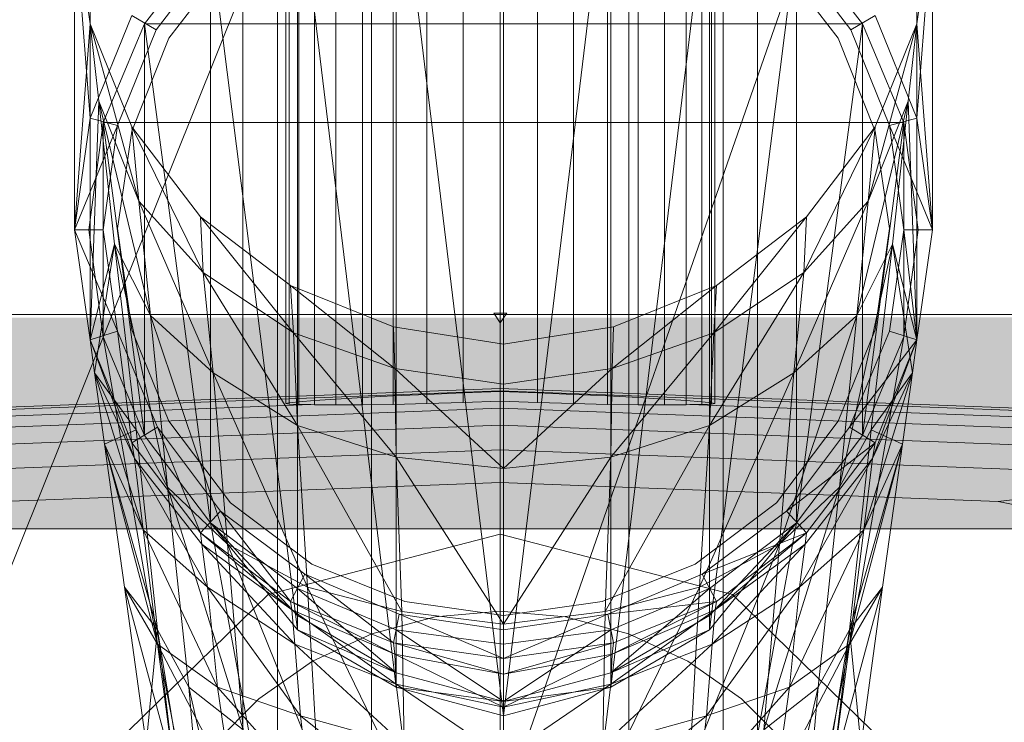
# Model space of a CAD drawing. Header units: metres. Extents: x 391.1 to 427.5, y 12.8 to 28.4.
# Tile 174 of 203: x 409.6873 to 409.7562, y 27.953 to 28.0021. Entities that reach past the tile are written whole.
import ezdxf

# ---------------------------------------------------------------- set-up
doc = ezdxf.new("R2010")
doc.units = ezdxf.units.M
for name, color, linetype, lineweight in [('02_MOBILIARIO', 7, 'Continuous', 18), ('A-DETL-____-MBND', 7, 'Continuous', 18), ('P-PIPE-____-OTLN', 7, 'Continuous', 18)]:
    doc.layers.add(name, color=color, linetype=linetype, lineweight=lineweight)

# ---------------------------------------------------------------- blocks, each defined once
blk = doc.blocks.new('Family - Rentamans PA-152127-02_FON_P0A')
at = {"layer": 'A-DETL-____-MBND', "color": 253, "true_color": 0xaaaaaa}
for p, q in [((0.182758, 0.265), (0.141568, 0.162272)), ((0.218497, 0.265), (0.182758, 0.162272)), ((0.182758, 0.162272), (0.182758, 0.265)), ((0.164758, 0.150299), (0.164758, 0.245)), ((0.16717, 0.159299), (0.16717, 0.245)), ((0.16717, 0.159299), (0.16717, 0.245)), ((0.173758, 0.165887), (0.173758, 0.245)), ((0.173758, 0.165887), (0.173758, 0.245)), ((0.182758, 0.168299), (0.182758, 0.245)), ((0.182758, 0.168299), (0.182758, 0.245)), ((0.191758, 0.165887), (0.191758, 0.245)), ((0.191758, 0.165887), (0.191758, 0.245)), ((0.198347, 0.245), (0.198347, 0.159299)), ((0.198347, 0.159299), (0.198347, 0.245)), ((0.200758, 0.150299), (0.200758, 0.245)), ((0.167758, 0.240838), (0.167758, 0.191066)), ((0.167986, 0.240838), (0.167986, 0.191025)), ((0.167986, 0.240838), (0.167986, 0.191124)), ((0.168663, 0.240838), (0.168663, 0.191002)), ((0.168663, 0.240838), (0.168663, 0.191198)), ((0.169768, 0.19099), (0.169768, 0.240838)), ((0.169768, 0.240838), (0.169768, 0.191285)), ((0.171267, 0.240838), (0.171267, 0.191383)), ((0.171267, 0.240838), (0.171267, 0.190974)), ((0.173116, 0.240838), (0.173116, 0.191488)), ((0.173116, 0.240838), (0.173116, 0.190982)), ((0.175258, 0.240838), (0.175258, 0.191599)), ((0.175258, 0.240838), (0.175258, 0.191012)), ((0.177628, 0.240838), (0.177628, 0.19171)), ((0.177628, 0.240838), (0.177628, 0.191064)), ((0.180153, 0.240838), (0.180153, 0.191819)), ((0.180153, 0.240838), (0.180153, 0.191137)), ((0.182758, 0.240838), (0.182758, 0.191922)), ((0.182758, 0.191229), (0.182758, 0.240838)), ((0.185363, 0.240838), (0.185363, 0.191819)), ((0.185363, 0.191137), (0.185363, 0.240838)), ((0.187888, 0.240838), (0.187888, 0.19171)), ((0.187888, 0.240838), (0.187888, 0.191064)), ((0.190258, 0.240838), (0.190258, 0.191599)), ((0.190258, 0.240838), (0.190258, 0.191012)), ((0.1924, 0.240838), (0.1924, 0.191488)), ((0.1924, 0.240838), (0.1924, 0.190982)), ((0.194249, 0.240838), (0.194249, 0.191383)), ((0.194249, 0.240838), (0.194249, 0.190974)), ((0.195748, 0.240838), (0.195748, 0.19099)), ((0.195748, 0.240838), (0.195748, 0.191285)), ((0.196854, 0.240838), (0.196854, 0.191002)), ((0.196854, 0.240838), (0.196854, 0.191198)), ((0.19753, 0.191025), (0.19753, 0.240838)), ((0.19753, 0.240838), (0.19753, 0.191124)), ((0.197758, 0.240838), (0.197758, 0.191066)), ((0.154087, 0.211028), (0.154087, 0.232928)), ((0.211886, 0.232928), (0.211886, 0.211028)), ((0.182986, 0.232229), (0.182986, 0.169229)), ((0.175486, 0.231128), (0.182986, 0.169229)), ((0.175486, 0.231128), (0.175486, 0.171229)), ((0.190486, 0.231128), (0.182986, 0.169229)), ((0.190486, 0.231128), (0.190486, 0.171229)), ((0.168587, 0.228328), (0.175486, 0.171229)), ((0.168587, 0.228328), (0.168587, 0.175229)), ((0.197386, 0.228328), (0.190486, 0.171229)), ((0.197386, 0.228328), (0.197386, 0.175229)), ((0.152986, 0.225229), (0.154087, 0.217628)), ((0.152986, 0.203229), (0.152986, 0.225229)), ((0.154087, 0.211028), (0.152986, 0.225229)), ((0.211886, 0.217628), (0.212986, 0.225229)), ((0.212986, 0.225229), (0.211886, 0.211028)), ((0.212986, 0.225229), (0.212986, 0.203229)), ((0.162486, 0.223628), (0.157886, 0.217628)), ((0.162486, 0.223628), (0.157886, 0.217628)), ((0.162486, 0.223628), (0.157886, 0.217628)), ((0.162486, 0.223628), (0.168587, 0.175229)), ((0.162486, 0.223628), (0.162486, 0.182729)), ((0.203486, 0.223628), (0.197386, 0.175229)), ((0.203486, 0.223628), (0.203486, 0.182729)), ((0.208087, 0.217628), (0.203486, 0.223628)), ((0.208087, 0.217628), (0.203486, 0.223628)), ((0.208087, 0.217628), (0.203486, 0.223628)), ((0.158686, 0.217229), (0.163186, 0.223028)), ((0.158686, 0.217229), (0.163186, 0.223028)), ((0.202787, 0.223028), (0.207287, 0.217229)), ((0.202787, 0.223028), (0.207287, 0.217229)), ((0.159587, 0.216628), (0.163886, 0.222229)), ((0.163886, 0.222229), (0.159587, 0.216628)), ((0.206386, 0.216628), (0.202087, 0.222229)), ((0.202087, 0.222229), (0.206386, 0.216628)), ((0.152986, 0.203229), (0.154087, 0.217628)), ((0.154087, 0.211028), (0.156986, 0.218229)), ((0.157486, 0.205229), (0.154087, 0.217628)), ((0.154087, 0.217628), (0.156986, 0.210428)), ((0.154686, 0.212229), (0.154087, 0.217628)), ((0.154087, 0.195528), (0.154087, 0.217628)), ((0.157886, 0.217628), (0.154986, 0.210729)), ((0.157886, 0.217628), (0.154986, 0.210729)), ((0.157886, 0.217628), (0.154986, 0.210729)), ((0.158686, 0.217229), (0.156986, 0.218229)), ((0.157886, 0.217628), (0.162486, 0.182729)), ((0.157886, 0.217628), (0.157886, 0.188828)), ((0.208087, 0.217628), (0.157886, 0.217628)), ((0.208087, 0.217628), (0.203486, 0.182729)), ((0.208986, 0.218229), (0.207287, 0.217229)), ((0.208087, 0.217628), (0.208087, 0.188828)), ((0.210986, 0.210729), (0.208087, 0.217628)), ((0.210986, 0.210729), (0.208087, 0.217628)), ((0.210986, 0.210729), (0.208087, 0.217628)), ((0.211886, 0.217628), (0.208486, 0.205229)), ((0.208986, 0.218229), (0.211886, 0.211028)), ((0.208986, 0.210428), (0.211886, 0.217628)), ((0.211886, 0.217628), (0.211287, 0.212229)), ((0.211886, 0.217628), (0.211886, 0.195528)), ((0.211886, 0.217628), (0.212986, 0.203229)), ((0.155986, 0.210528), (0.158686, 0.217229)), ((0.155986, 0.210528), (0.158686, 0.217229)), ((0.207287, 0.217229), (0.209986, 0.210528)), ((0.207287, 0.217229), (0.209986, 0.210528)), ((0.156986, 0.210128), (0.159587, 0.216628)), ((0.159587, 0.216628), (0.156986, 0.210128)), ((0.208986, 0.210128), (0.206386, 0.216628)), ((0.206386, 0.216628), (0.208986, 0.210128)), ((0.154686, 0.212229), (0.154087, 0.195528)), ((0.154087, 0.195528), (0.154686, 0.212229)), ((0.158287, 0.197229), (0.154686, 0.212229)), ((0.154686, 0.212229), (0.157486, 0.205229)), ((0.155787, 0.202229), (0.154686, 0.212229)), ((0.211287, 0.212229), (0.207686, 0.197229)), ((0.211287, 0.212229), (0.208486, 0.205229)), ((0.210186, 0.202229), (0.211287, 0.212229)), ((0.211886, 0.195528), (0.211287, 0.212229)), ((0.152986, 0.203229), (0.154087, 0.211028)), ((0.154986, 0.210729), (0.153986, 0.203229)), ((0.154986, 0.210729), (0.153986, 0.203229)), ((0.154986, 0.210729), (0.153986, 0.203229)), ((0.155986, 0.210528), (0.154087, 0.211028)), ((0.154986, 0.210729), (0.157886, 0.188828)), ((0.154986, 0.210729), (0.154986, 0.195729)), ((0.210986, 0.210729), (0.154986, 0.210729)), ((0.210986, 0.210729), (0.208087, 0.188828)), ((0.211886, 0.211028), (0.209986, 0.210528)), ((0.210986, 0.210729), (0.210986, 0.195729)), ((0.211986, 0.203229), (0.210986, 0.210729)), ((0.211986, 0.203229), (0.210986, 0.210729)), ((0.211986, 0.203229), (0.210986, 0.210729)), ((0.211886, 0.211028), (0.212986, 0.203229)), ((0.152986, 0.203229), (0.155986, 0.210528)), ((0.154986, 0.203229), (0.155986, 0.210528)), ((0.154986, 0.203229), (0.155986, 0.210528)), ((0.155986, 0.203328), (0.156986, 0.210128)), ((0.156986, 0.210128), (0.155986, 0.203328)), ((0.161986, 0.200229), (0.156986, 0.210428)), ((0.156986, 0.210428), (0.161787, 0.204128)), ((0.157486, 0.205229), (0.156986, 0.210428)), ((0.208986, 0.210428), (0.203986, 0.200229)), ((0.204186, 0.204128), (0.208986, 0.210428)), ((0.208986, 0.210428), (0.208486, 0.205229)), ((0.209986, 0.203328), (0.208986, 0.210128)), ((0.208986, 0.210128), (0.209986, 0.203328)), ((0.212986, 0.203229), (0.209986, 0.210528)), ((0.209986, 0.210528), (0.210986, 0.203229)), ((0.209986, 0.210528), (0.210986, 0.203229)), ((0.162686, 0.193229), (0.157486, 0.205229)), ((0.157486, 0.205229), (0.161986, 0.200229)), ((0.158287, 0.197229), (0.157486, 0.205229)), ((0.208486, 0.205229), (0.203287, 0.193229)), ((0.208486, 0.205229), (0.203986, 0.200229)), ((0.208486, 0.205229), (0.207686, 0.197229)), ((0.168287, 0.196028), (0.161787, 0.204128)), ((0.161787, 0.204128), (0.168087, 0.199328)), ((0.161986, 0.200229), (0.161787, 0.204128)), ((0.204186, 0.204128), (0.197686, 0.196028)), ((0.197886, 0.199328), (0.204186, 0.204128)), ((0.204186, 0.204128), (0.203986, 0.200229)), ((0.154087, 0.195528), (0.152986, 0.203229)), ((0.155986, 0.196128), (0.152986, 0.203229)), ((0.154986, 0.203229), (0.152986, 0.203229)), ((0.154986, 0.195729), (0.153986, 0.203229)), ((0.153986, 0.203229), (0.154986, 0.195729)), ((0.153986, 0.203229), (0.154986, 0.195729)), ((0.153986, 0.203229), (0.154986, 0.195729)), ((0.155986, 0.196128), (0.154986, 0.203229)), ((0.155986, 0.196128), (0.154986, 0.203229)), ((0.156986, 0.196229), (0.155986, 0.203328)), ((0.155986, 0.203328), (0.156986, 0.196229)), ((0.208986, 0.196229), (0.209986, 0.203328)), ((0.209986, 0.203328), (0.208986, 0.196229)), ((0.210986, 0.203229), (0.209986, 0.196128)), ((0.210986, 0.203229), (0.209986, 0.196128)), ((0.210986, 0.195729), (0.211986, 0.203229)), ((0.210986, 0.195729), (0.211986, 0.203229)), ((0.212986, 0.203229), (0.210986, 0.203229)), ((0.210986, 0.203229), (0.211886, 0.195528)), ((0.210986, 0.195729), (0.211986, 0.203229)), ((0.210986, 0.195729), (0.211986, 0.203229)), ((0.212986, 0.203229), (0.211886, 0.195528)), ((0.155787, 0.202229), (0.154087, 0.195528)), ((0.154386, 0.193229), (0.155787, 0.202229)), ((0.159486, 0.185229), (0.155787, 0.202229)), ((0.155787, 0.202229), (0.158287, 0.197229)), ((0.157287, 0.189229), (0.155787, 0.202229)), ((0.210186, 0.202229), (0.206486, 0.185229)), ((0.210186, 0.202229), (0.207686, 0.197229)), ((0.208686, 0.189229), (0.210186, 0.202229)), ((0.211886, 0.195528), (0.210186, 0.202229)), ((0.211587, 0.193229), (0.210186, 0.202229)), ((0.168587, 0.189528), (0.161986, 0.200229)), ((0.161986, 0.200229), (0.168287, 0.196028)), ((0.162686, 0.193229), (0.161986, 0.200229)), ((0.203986, 0.200229), (0.197386, 0.189528)), ((0.203986, 0.200229), (0.197686, 0.196028)), ((0.203986, 0.200229), (0.203287, 0.193229)), ((0.175386, 0.193528), (0.168087, 0.199328)), ((0.168087, 0.199328), (0.175287, 0.196428)), ((0.168287, 0.196028), (0.168087, 0.199328)), ((0.190587, 0.193528), (0.197886, 0.199328)), ((0.190686, 0.196428), (0.197886, 0.199328)), ((0.197686, 0.196028), (0.197886, 0.199328)), ((0.163686, 0.181229), (0.158287, 0.197229)), ((0.158287, 0.197229), (0.162686, 0.193229)), ((0.159486, 0.185229), (0.158287, 0.197229)), ((0.182758, 0.197385), (0.182307, 0.197402)), ((0.182307, 0.197402), (0.182758, 0.197398)), ((0.182758, 0.196709), (0.182307, 0.197402)), ((0.182758, 0.197398), (0.183209, 0.197402)), ((0.183209, 0.197402), (0.182758, 0.197385)), ((0.182758, 0.196709), (0.183209, 0.197402)), ((0.182758, 0.196709), (0.182758, 0.197398)), ((0.182758, 0.197385), (0.182758, 0.196709)), ((0.207686, 0.197229), (0.202287, 0.181229)), ((0.207686, 0.197229), (0.203287, 0.193229)), ((0.207686, 0.197229), (0.206486, 0.185229)), ((0.175287, 0.196428), (0.182986, 0.195229)), ((0.175386, 0.193528), (0.175287, 0.196428)), ((0.182986, 0.195229), (0.190686, 0.196428)), ((0.190587, 0.193528), (0.190686, 0.196428)), ((0.154087, 0.195528), (0.155986, 0.196128)), ((0.155986, 0.196128), (0.154087, 0.195528)), ((0.154986, 0.195729), (0.157886, 0.188828)), ((0.157886, 0.188828), (0.154986, 0.195729)), ((0.154986, 0.195729), (0.157886, 0.188828)), ((0.154986, 0.195729), (0.157886, 0.188828)), ((0.157986, 0.178428), (0.154986, 0.195729)), ((0.157886, 0.188828), (0.154986, 0.195729)), ((0.154986, 0.195729), (0.157986, 0.178428)), ((0.154986, 0.195729), (0.157886, 0.188828)), ((0.154986, 0.195729), (0.157886, 0.188828)), ((0.158787, 0.189428), (0.155986, 0.196128)), ((0.155986, 0.196128), (0.156986, 0.188328)), ((0.158787, 0.189428), (0.155986, 0.196128)), ((0.159587, 0.189828), (0.156986, 0.196229)), ((0.156986, 0.196229), (0.159587, 0.189828)), ((0.175486, 0.187328), (0.168287, 0.196028)), ((0.168287, 0.196028), (0.175386, 0.193528)), ((0.168587, 0.189528), (0.168287, 0.196028)), ((0.197686, 0.196028), (0.190486, 0.187328)), ((0.197686, 0.196028), (0.190587, 0.193528)), ((0.197386, 0.189528), (0.197686, 0.196028)), ((0.206386, 0.189828), (0.208986, 0.196229)), ((0.208986, 0.196229), (0.206386, 0.189828)), ((0.209986, 0.196128), (0.207186, 0.189428)), ((0.209986, 0.196128), (0.207186, 0.189428)), ((0.210986, 0.195729), (0.207986, 0.178428)), ((0.207986, 0.178428), (0.210986, 0.195729)), ((0.208087, 0.188828), (0.210986, 0.195729)), ((0.210986, 0.195729), (0.208087, 0.188828)), ((0.208087, 0.188828), (0.210986, 0.195729)), ((0.208087, 0.188828), (0.210986, 0.195729)), ((0.210986, 0.195729), (0.208087, 0.188828)), ((0.208087, 0.188828), (0.210986, 0.195729)), ((0.208087, 0.188828), (0.210986, 0.195729)), ((0.209986, 0.196128), (0.211886, 0.195528)), ((0.211886, 0.195528), (0.209986, 0.196128)), ((0.154386, 0.193229), (0.154087, 0.195528)), ((0.156986, 0.188328), (0.154087, 0.195528)), ((0.154087, 0.195528), (0.156986, 0.188328)), ((0.157186, 0.187229), (0.154087, 0.195528)), ((0.154087, 0.195528), (0.156986, 0.188328)), ((0.182986, 0.192428), (0.182986, 0.195229)), ((0.211886, 0.195528), (0.207186, 0.189428)), ((0.211886, 0.195528), (0.208787, 0.187229)), ((0.211886, 0.195528), (0.208986, 0.188328)), ((0.211886, 0.195528), (0.208986, 0.188328)), ((0.208986, 0.188328), (0.211886, 0.195528)), ((0.211886, 0.195528), (0.211587, 0.193229)), ((0.182986, 0.186528), (0.175386, 0.193528)), ((0.175386, 0.193528), (0.182986, 0.192428)), ((0.175486, 0.187328), (0.175386, 0.193528)), ((0.190587, 0.193528), (0.182986, 0.192428)), ((0.182986, 0.186528), (0.190587, 0.193528)), ((0.190486, 0.187328), (0.190587, 0.193528)), ((0.157287, 0.189229), (0.154386, 0.193229)), ((0.155087, 0.188229), (0.154386, 0.193229)), ((0.154386, 0.193229), (0.157186, 0.187229)), ((0.157787, 0.182229), (0.154386, 0.193229)), ((0.169287, 0.178229), (0.162686, 0.193229)), ((0.162686, 0.193229), (0.168587, 0.189528)), ((0.163686, 0.181229), (0.162686, 0.193229)), ((0.203287, 0.193229), (0.196686, 0.178229)), ((0.203287, 0.193229), (0.197386, 0.189528)), ((0.203287, 0.193229), (0.202287, 0.181229)), ((0.208186, 0.182229), (0.211587, 0.193229)), ((0.211587, 0.193229), (0.208686, 0.189229)), ((0.208787, 0.187229), (0.211587, 0.193229)), ((0.211587, 0.193229), (0.210886, 0.188229)), ((0.104556, 0.189155), (0.182758, 0.192131)), ((0.182758, 0.192131), (0.260961, 0.189155)), ((0.182758, 0.191957), (0.182758, 0.192131)), ((0.182986, 0.186528), (0.182986, 0.192428)), ((0.105705, 0.189025), (0.182758, 0.191957)), ((0.171267, 0.191383), (0.173116, 0.191488)), ((0.173116, 0.191488), (0.175258, 0.191599)), ((0.175258, 0.191599), (0.177628, 0.19171)), ((0.177628, 0.19171), (0.180153, 0.191819)), ((0.180153, 0.191819), (0.182758, 0.191922)), ((0.182757, 0.191922), (0.182757, 0.191957)), ((0.182758, 0.191957), (0.259811, 0.189025)), ((0.182758, 0.191922), (0.185363, 0.191819)), ((0.185363, 0.191819), (0.187888, 0.19171)), ((0.187888, 0.19171), (0.190258, 0.191599)), ((0.190258, 0.191599), (0.1924, 0.191488)), ((0.1924, 0.191488), (0.194249, 0.191383)), ((0.10869, 0.188685), (0.169502, 0.191)), ((0.167758, 0.191066), (0.167986, 0.191124)), ((0.167986, 0.191025), (0.167758, 0.191066)), ((0.167986, 0.191124), (0.168663, 0.191198)), ((0.168663, 0.191002), (0.167986, 0.191025)), ((0.168663, 0.191198), (0.169768, 0.191285)), ((0.169502, 0.191), (0.168663, 0.191002)), ((0.169768, 0.19099), (0.169502, 0.191)), ((0.169768, 0.191285), (0.171267, 0.191383)), ((0.171267, 0.190974), (0.169768, 0.19099)), ((0.173116, 0.190982), (0.171267, 0.190974)), ((0.175258, 0.191012), (0.173116, 0.190982)), ((0.177628, 0.191064), (0.175258, 0.191012)), ((0.180153, 0.191137), (0.177628, 0.191064)), ((0.182758, 0.191229), (0.180153, 0.191137)), ((0.182758, 0.190738), (0.182758, 0.191229)), ((0.185363, 0.191137), (0.182758, 0.191229)), ((0.187888, 0.191064), (0.185363, 0.191137)), ((0.190258, 0.191012), (0.187888, 0.191064)), ((0.1924, 0.190982), (0.190258, 0.191012)), ((0.194249, 0.190974), (0.1924, 0.190982)), ((0.194249, 0.191383), (0.195748, 0.191285)), ((0.195748, 0.19099), (0.194249, 0.190974)), ((0.195748, 0.191285), (0.196854, 0.191198)), ((0.195748, 0.19099), (0.196014, 0.191)), ((0.196854, 0.191002), (0.196014, 0.191)), ((0.196014, 0.191), (0.256826, 0.188685)), ((0.196854, 0.191198), (0.19753, 0.191124)), ((0.19753, 0.191025), (0.196854, 0.191002)), ((0.19753, 0.191124), (0.197758, 0.191066)), ((0.197758, 0.191066), (0.19753, 0.191025)), ((0.113742, 0.188111), (0.182758, 0.190738)), ((0.182758, 0.190738), (0.251774, 0.188111)), ((0.182758, 0.189549), (0.182758, 0.190738)), ((0.121577, 0.18722), (0.182758, 0.189549)), ((0.158787, 0.189428), (0.156986, 0.188328)), ((0.163186, 0.183528), (0.158787, 0.189428)), ((0.158787, 0.189428), (0.161787, 0.182028)), ((0.163186, 0.183528), (0.158787, 0.189428)), ((0.163886, 0.184128), (0.159587, 0.189828)), ((0.159587, 0.189828), (0.163886, 0.184128)), ((0.175886, 0.176528), (0.168587, 0.189528)), ((0.168587, 0.189528), (0.175486, 0.187328)), ((0.169287, 0.178229), (0.168587, 0.189528)), ((0.182758, 0.189549), (0.243939, 0.18722)), ((0.182758, 0.187828), (0.182758, 0.189549)), ((0.197386, 0.189528), (0.190087, 0.176528)), ((0.197386, 0.189528), (0.190486, 0.187328)), ((0.196686, 0.178229), (0.197386, 0.189528)), ((0.202087, 0.184128), (0.206386, 0.189828)), ((0.206386, 0.189828), (0.202087, 0.184128)), ((0.207186, 0.189428), (0.202787, 0.183528)), ((0.207186, 0.189428), (0.202787, 0.183528)), ((0.207186, 0.189428), (0.208986, 0.188328)), ((0.155087, 0.188229), (0.157287, 0.189229)), ((0.159486, 0.185229), (0.157287, 0.189229)), ((0.158787, 0.175229), (0.157287, 0.189229)), ((0.157886, 0.188828), (0.162486, 0.182729)), ((0.162486, 0.182729), (0.157886, 0.188828)), ((0.157886, 0.188828), (0.162486, 0.182729)), ((0.157886, 0.188828), (0.162486, 0.182729)), ((0.162486, 0.182729), (0.157886, 0.188828)), ((0.157886, 0.188828), (0.162486, 0.182729)), ((0.157886, 0.188828), (0.162486, 0.182729)), ((0.208087, 0.188828), (0.203486, 0.182729)), ((0.203486, 0.182729), (0.208087, 0.188828)), ((0.203486, 0.182729), (0.208087, 0.188828)), ((0.203486, 0.182729), (0.208087, 0.188828)), ((0.208087, 0.188828), (0.203486, 0.182729)), ((0.203486, 0.182729), (0.208087, 0.188828)), ((0.203486, 0.182729), (0.208087, 0.188828)), ((0.208686, 0.189229), (0.206486, 0.185229)), ((0.208686, 0.189229), (0.207186, 0.175229)), ((0.210886, 0.188229), (0.208686, 0.189229)), ((0.158787, 0.175229), (0.155087, 0.188229)), ((0.156486, 0.178229), (0.155087, 0.188229)), ((0.155087, 0.188229), (0.157787, 0.182229)), ((0.158787, 0.174229), (0.155087, 0.188229)), ((0.157186, 0.187229), (0.156986, 0.188328)), ((0.161787, 0.182028), (0.156986, 0.188328)), ((0.156986, 0.188328), (0.161787, 0.182028)), ((0.156986, 0.188328), (0.161787, 0.182028)), ((0.202787, 0.183528), (0.208986, 0.188328)), ((0.204186, 0.182028), (0.208986, 0.188328)), ((0.208986, 0.188328), (0.204186, 0.182028)), ((0.204186, 0.182028), (0.208986, 0.188328)), ((0.210886, 0.188229), (0.207186, 0.175229)), ((0.207186, 0.174229), (0.210886, 0.188229)), ((0.208186, 0.182229), (0.210886, 0.188229)), ((0.208986, 0.188328), (0.208787, 0.187229)), ((0.210886, 0.188229), (0.209486, 0.178229)), ((0.132917, 0.185931), (0.182758, 0.187828)), ((0.182986, 0.175628), (0.175486, 0.187328)), ((0.175486, 0.187328), (0.182986, 0.186528)), ((0.175886, 0.176528), (0.175486, 0.187328)), ((0.182758, 0.187828), (0.232599, 0.185931)), ((0.182758, 0.18555), (0.182759, 0.187828)), ((0.190486, 0.187328), (0.182986, 0.186528)), ((0.190486, 0.187328), (0.182986, 0.175628)), ((0.190087, 0.176528), (0.190486, 0.187328)), ((0.157787, 0.182229), (0.157186, 0.187229)), ((0.157186, 0.187229), (0.161886, 0.181229)), ((0.162287, 0.178229), (0.157186, 0.187229)), ((0.208787, 0.187229), (0.203686, 0.178229)), ((0.204087, 0.181229), (0.208787, 0.187229)), ((0.208787, 0.187229), (0.208186, 0.182229)), ((0.182986, 0.175628), (0.182986, 0.186528)), ((0.217586, 0.184225), (0.232599, 0.185931)), ((0.14793, 0.184225), (0.182758, 0.18555)), ((0.182758, 0.18555), (0.217586, 0.184225)), ((0.163686, 0.181229), (0.159486, 0.185229)), ((0.164787, 0.168229), (0.159486, 0.185229)), ((0.160986, 0.171229), (0.159486, 0.185229)), ((0.206486, 0.185229), (0.201186, 0.168229)), ((0.206486, 0.185229), (0.202287, 0.181229)), ((0.206486, 0.185229), (0.204986, 0.171229)), ((0.169587, 0.179828), (0.163886, 0.184128)), ((0.163886, 0.184128), (0.169587, 0.179828)), ((0.196386, 0.179828), (0.202087, 0.184128)), ((0.202087, 0.184128), (0.196386, 0.179828)), ((0.217586, 0.184225), (0.236908, 0.180266)), ((0.163186, 0.183528), (0.161787, 0.182028)), ((0.169087, 0.179128), (0.163186, 0.183528)), ((0.163186, 0.183528), (0.168087, 0.177229)), ((0.169087, 0.179128), (0.163186, 0.183528)), ((0.202787, 0.183528), (0.196886, 0.179128)), ((0.202787, 0.183528), (0.196886, 0.179128)), ((0.202787, 0.183528), (0.204186, 0.182028)), ((0.162486, 0.182729), (0.168587, 0.176229)), ((0.168587, 0.175229), (0.162486, 0.182729)), ((0.162486, 0.182729), (0.168587, 0.175229)), ((0.162486, 0.182729), (0.172787, 0.126729)), ((0.162486, 0.182729), (0.172787, 0.126729)), ((0.162486, 0.182729), (0.168587, 0.178128)), ((0.162486, 0.182729), (0.168587, 0.176229)), ((0.162486, 0.182729), (0.168587, 0.176229)), ((0.193186, 0.126729), (0.203486, 0.182729)), ((0.193186, 0.126729), (0.203486, 0.182729)), ((0.197386, 0.175229), (0.203486, 0.182729)), ((0.197386, 0.176229), (0.203486, 0.182729)), ((0.197386, 0.176229), (0.203486, 0.182729)), ((0.197386, 0.178128), (0.203486, 0.182729)), ((0.197386, 0.176229), (0.203486, 0.182729)), ((0.197386, 0.176229), (0.203486, 0.182729)), ((0.158787, 0.174229), (0.157787, 0.182229)), ((0.157787, 0.182229), (0.162287, 0.178229)), ((0.162986, 0.171229), (0.157787, 0.182229)), ((0.168087, 0.177229), (0.161787, 0.182028)), ((0.161787, 0.182028), (0.168087, 0.177229)), ((0.161787, 0.182028), (0.168186, 0.176628)), ((0.161886, 0.181229), (0.161787, 0.182028)), ((0.161787, 0.182028), (0.168087, 0.177229)), ((0.166524, 0.177701), (0.182758, 0.18194)), ((0.182758, 0.18194), (0.166524, 0.177701)), ((0.182758, 0.18194), (0.198992, 0.177701)), ((0.198992, 0.177701), (0.182758, 0.18194)), ((0.196886, 0.179128), (0.204186, 0.182028)), ((0.204186, 0.182028), (0.197787, 0.176628)), ((0.197886, 0.177229), (0.204186, 0.182028)), ((0.204186, 0.182028), (0.197886, 0.177229)), ((0.197886, 0.177229), (0.204186, 0.182028)), ((0.202986, 0.171229), (0.208186, 0.182229)), ((0.203686, 0.178229), (0.208186, 0.182229)), ((0.204186, 0.182028), (0.204087, 0.181229)), ((0.208186, 0.182229), (0.207186, 0.174229)), ((0.161886, 0.181229), (0.168186, 0.176628)), ((0.162287, 0.178229), (0.161886, 0.181229)), ((0.161886, 0.181229), (0.168386, 0.174229)), ((0.169287, 0.178229), (0.163686, 0.181229)), ((0.169986, 0.165628), (0.163686, 0.181229)), ((0.164787, 0.168229), (0.163686, 0.181229)), ((0.202287, 0.181229), (0.195986, 0.165628)), ((0.202287, 0.181229), (0.196686, 0.178229)), ((0.204087, 0.181229), (0.197587, 0.174229)), ((0.197787, 0.176628), (0.204087, 0.181229)), ((0.202287, 0.181229), (0.201186, 0.168229)), ((0.204087, 0.181229), (0.203686, 0.178229)), ((0.176087, 0.177229), (0.169587, 0.179828)), ((0.169587, 0.179828), (0.176087, 0.177229)), ((0.189886, 0.177229), (0.196386, 0.179828)), ((0.196386, 0.179828), (0.189886, 0.177229)), ((0.169087, 0.179128), (0.168087, 0.177229)), ((0.175686, 0.176328), (0.169087, 0.179128)), ((0.169087, 0.179128), (0.175287, 0.174328)), ((0.175686, 0.176328), (0.169087, 0.179128)), ((0.196886, 0.179128), (0.190287, 0.176328)), ((0.196886, 0.179128), (0.190287, 0.176328)), ((0.196886, 0.179128), (0.197886, 0.177229)), ((0.167986, 0.126428), (0.157986, 0.178428)), ((0.157986, 0.178428), (0.167986, 0.126428)), ((0.207986, 0.178428), (0.197986, 0.126428)), ((0.207986, 0.178428), (0.197986, 0.126428)), ((0.166524, 0.177701), (0.154641, 0.166119)), ((0.154641, 0.166119), (0.166524, 0.177701)), ((0.158787, 0.175229), (0.156486, 0.178229)), ((0.157986, 0.167229), (0.156486, 0.178229)), ((0.156486, 0.178229), (0.158787, 0.174229)), ((0.159986, 0.165229), (0.156486, 0.178229)), ((0.162986, 0.171229), (0.162287, 0.178229)), ((0.162287, 0.178229), (0.168386, 0.174229)), ((0.168787, 0.169229), (0.162287, 0.178229)), ((0.168587, 0.178128), (0.175486, 0.175229)), ((0.168587, 0.176229), (0.168587, 0.178128)), ((0.168587, 0.178128), (0.175486, 0.172229)), ((0.175886, 0.176528), (0.169287, 0.178229)), ((0.176087, 0.164229), (0.169287, 0.178229)), ((0.169986, 0.165628), (0.169287, 0.178229)), ((0.196686, 0.178229), (0.189886, 0.164229)), ((0.196686, 0.178229), (0.190087, 0.176528)), ((0.190486, 0.175229), (0.197386, 0.178128)), ((0.190486, 0.172229), (0.197386, 0.178128)), ((0.195986, 0.165628), (0.196686, 0.178229)), ((0.203686, 0.178229), (0.197186, 0.169229)), ((0.197386, 0.178128), (0.197386, 0.176229)), ((0.197587, 0.174229), (0.203686, 0.178229)), ((0.198992, 0.177701), (0.210876, 0.166119)), ((0.210876, 0.166119), (0.198992, 0.177701)), ((0.203686, 0.178229), (0.202986, 0.171229)), ((0.205986, 0.165229), (0.209486, 0.178229)), ((0.209486, 0.178229), (0.207186, 0.175229)), ((0.207186, 0.174229), (0.209486, 0.178229)), ((0.209486, 0.178229), (0.207986, 0.167229)), ((0.175287, 0.174328), (0.168087, 0.177229)), ((0.168087, 0.177229), (0.175287, 0.174328)), ((0.168087, 0.177229), (0.175386, 0.173528)), ((0.168186, 0.176628), (0.168087, 0.177229)), ((0.168087, 0.177229), (0.175287, 0.174328)), ((0.182986, 0.176229), (0.176087, 0.177229)), ((0.176087, 0.177229), (0.182986, 0.176229)), ((0.182986, 0.176229), (0.189886, 0.177229)), ((0.189886, 0.177229), (0.182986, 0.176229)), ((0.190287, 0.176328), (0.197886, 0.177229)), ((0.197886, 0.177229), (0.190587, 0.173528)), ((0.190686, 0.174328), (0.197886, 0.177229)), ((0.197886, 0.177229), (0.190686, 0.174328)), ((0.190686, 0.174328), (0.197886, 0.177229)), ((0.197886, 0.177229), (0.197787, 0.176628)), ((0.168186, 0.176628), (0.175386, 0.173528)), ((0.168186, 0.176628), (0.175486, 0.171428)), ((0.168186, 0.176628), (0.168386, 0.174229)), ((0.175686, 0.176328), (0.175287, 0.174328)), ((0.182986, 0.175229), (0.175686, 0.176328)), ((0.175686, 0.176328), (0.182986, 0.173229)), ((0.182986, 0.175229), (0.175686, 0.176328)), ((0.182986, 0.175628), (0.175886, 0.176528)), ((0.176087, 0.164229), (0.175886, 0.176528)), ((0.1782, 0.17615), (0.182758, 0.176549)), ((0.1782, 0.17615), (0.182758, 0.176549)), ((0.182758, 0.176549), (0.187316, 0.17615)), ((0.182758, 0.176549), (0.187316, 0.17615)), ((0.190087, 0.176528), (0.182986, 0.175628)), ((0.190287, 0.176328), (0.182986, 0.173229)), ((0.190287, 0.176328), (0.182986, 0.175229)), ((0.190287, 0.176328), (0.182986, 0.175229)), ((0.189886, 0.164229), (0.190087, 0.176528)), ((0.190287, 0.176328), (0.190686, 0.174328)), ((0.197787, 0.176628), (0.190486, 0.171428)), ((0.190587, 0.173528), (0.197787, 0.176628)), ((0.197787, 0.176628), (0.197587, 0.174229)), ((0.168587, 0.176229), (0.175486, 0.172229)), ((0.168587, 0.175229), (0.168587, 0.176229)), ((0.168587, 0.176229), (0.175486, 0.172229)), ((0.17378, 0.174965), (0.1782, 0.17615)), ((0.17378, 0.174965), (0.1782, 0.17615)), ((0.182986, 0.163229), (0.182986, 0.175628)), ((0.187316, 0.17615), (0.191736, 0.174965)), ((0.187316, 0.17615), (0.191736, 0.174965)), ((0.190486, 0.172229), (0.197386, 0.176229)), ((0.190486, 0.172229), (0.197386, 0.176229)), ((0.197386, 0.175229), (0.197386, 0.176229)), ((0.157986, 0.167229), (0.158787, 0.175229)), ((0.160986, 0.171229), (0.158787, 0.175229)), ((0.162686, 0.151229), (0.158787, 0.175229)), ((0.161287, 0.154229), (0.158787, 0.175229)), ((0.175486, 0.171229), (0.168587, 0.175229)), ((0.168587, 0.175229), (0.175486, 0.172229)), ((0.169633, 0.173032), (0.17378, 0.174965)), ((0.169633, 0.173032), (0.17378, 0.174965)), ((0.175486, 0.175229), (0.182986, 0.174229)), ((0.175486, 0.172229), (0.175486, 0.175229)), ((0.175486, 0.175229), (0.182986, 0.170229)), ((0.182986, 0.175229), (0.182986, 0.173229)), ((0.182986, 0.174229), (0.190486, 0.175229)), ((0.182986, 0.170229), (0.190486, 0.175229)), ((0.190486, 0.171229), (0.197386, 0.175229)), ((0.197386, 0.175229), (0.190486, 0.172229)), ((0.190486, 0.175229), (0.190486, 0.172229)), ((0.191736, 0.174965), (0.195883, 0.173032)), ((0.191736, 0.174965), (0.195883, 0.173032)), ((0.207186, 0.175229), (0.203287, 0.151229)), ((0.207186, 0.175229), (0.204686, 0.154229)), ((0.207186, 0.175229), (0.204986, 0.171229)), ((0.207986, 0.167229), (0.207186, 0.175229)), ((0.159986, 0.165229), (0.158787, 0.174229)), ((0.158787, 0.174229), (0.162986, 0.171229)), ((0.163986, 0.164229), (0.158787, 0.174229)), ((0.175486, 0.171428), (0.168386, 0.174229)), ((0.168386, 0.174229), (0.175986, 0.167229)), ((0.168386, 0.174229), (0.168787, 0.169229)), ((0.182986, 0.173229), (0.175287, 0.174328)), ((0.175287, 0.174328), (0.182986, 0.173229)), ((0.175287, 0.174328), (0.182986, 0.172128)), ((0.175287, 0.174328), (0.175386, 0.173528)), ((0.175287, 0.174328), (0.182986, 0.173229)), ((0.182986, 0.173229), (0.190686, 0.174328)), ((0.190686, 0.174328), (0.182986, 0.173229)), ((0.190686, 0.174328), (0.182986, 0.172128)), ((0.182986, 0.173229), (0.190686, 0.174328)), ((0.182986, 0.170229), (0.182986, 0.174229)), ((0.197587, 0.174229), (0.189986, 0.167229)), ((0.190486, 0.171428), (0.197587, 0.174229)), ((0.190686, 0.174328), (0.190587, 0.173528)), ((0.197587, 0.174229), (0.197186, 0.169229)), ((0.201986, 0.164229), (0.207186, 0.174229)), ((0.202986, 0.171229), (0.207186, 0.174229)), ((0.207186, 0.174229), (0.205986, 0.165229)), ((0.182986, 0.172128), (0.175386, 0.173528)), ((0.175386, 0.173528), (0.182986, 0.169828)), ((0.175386, 0.173528), (0.175486, 0.171428)), ((0.182986, 0.172128), (0.190587, 0.173528)), ((0.190587, 0.173528), (0.182986, 0.169828)), ((0.190587, 0.173528), (0.190486, 0.171428)), ((0.165885, 0.170407), (0.169633, 0.173032)), ((0.165885, 0.170407), (0.169633, 0.173032)), ((0.182986, 0.173229), (0.182986, 0.172128)), ((0.195883, 0.173032), (0.199631, 0.170407)), ((0.195883, 0.173032), (0.199631, 0.170407)), ((0.175486, 0.172229), (0.182986, 0.170229)), ((0.175486, 0.171229), (0.175486, 0.172229)), ((0.175486, 0.172229), (0.182986, 0.170229)), ((0.182986, 0.170229), (0.190486, 0.172229)), ((0.182986, 0.170229), (0.190486, 0.172229)), ((0.190486, 0.171229), (0.190486, 0.172229)), ((0.182986, 0.172128), (0.182986, 0.169828)), ((0.164787, 0.168229), (0.160986, 0.171229)), ((0.166486, 0.147229), (0.160986, 0.171229)), ((0.162686, 0.151229), (0.160986, 0.171229)), ((0.163986, 0.164229), (0.162986, 0.171229)), ((0.162986, 0.171229), (0.168787, 0.169229)), ((0.169386, 0.164028), (0.162986, 0.171229)), ((0.182986, 0.169828), (0.175486, 0.171428)), ((0.175486, 0.171428), (0.182986, 0.166328)), ((0.175486, 0.171428), (0.175986, 0.167229)), ((0.182986, 0.169229), (0.175486, 0.171229)), ((0.175486, 0.171229), (0.182986, 0.170229)), ((0.182986, 0.169828), (0.190486, 0.171428)), ((0.190486, 0.171428), (0.182986, 0.166328)), ((0.182986, 0.169229), (0.190486, 0.171229)), ((0.190486, 0.171229), (0.182986, 0.170229)), ((0.190486, 0.171428), (0.189986, 0.167229)), ((0.196587, 0.164028), (0.202986, 0.171229)), ((0.197186, 0.169229), (0.202986, 0.171229)), ((0.204986, 0.171229), (0.199486, 0.147229)), ((0.204986, 0.171229), (0.201186, 0.168229)), ((0.202986, 0.171229), (0.201986, 0.164229)), ((0.203287, 0.151229), (0.204986, 0.171229)), ((0.162649, 0.167172), (0.165885, 0.170407)), ((0.162649, 0.167172), (0.165885, 0.170407)), ((0.182986, 0.169229), (0.182986, 0.170229)), ((0.199631, 0.170407), (0.202867, 0.167172)), ((0.199631, 0.170407), (0.202867, 0.167172)), ((0.182986, 0.169828), (0.182986, 0.166328)), ((0.175986, 0.167229), (0.168787, 0.169229)), ((0.168787, 0.169229), (0.176287, 0.163229)), ((0.168787, 0.169229), (0.169386, 0.164028)), ((0.197186, 0.169229), (0.189686, 0.163229)), ((0.189986, 0.167229), (0.197186, 0.169229)), ((0.197186, 0.169229), (0.196587, 0.164028))]:
    blk.add_line(p, q, dxfattribs=at)
blk = doc.blocks.new('LONDR55-XX_ZZ-ARQ-CAA-M3D-Londres55_ifc-1-02_FON_P0A')
at = {"layer": '02_MOBILIARIO', "color": 253, "lineweight": 18, "true_color": 0xaaaaaa}
blk.add_blockref('Family - Rentamans PA-152127-02_FON_P0A', (409.53816, 27.784205), dxfattribs=at)

msp = doc.modelspace()

# ---------------------------------------------------------------- hatches: boundary and pattern name
at = {"layer": 'P-PIPE-____-OTLN', "lineweight": 5, "true_color": 0x4b4bfb}
for points in [[(409.599454, 27.974007), (410.451449, 27.974007), (410.451449, 27.981507), (409.586255, 27.981252), (409.586255, 27.974007)], [(410.407566, 27.966507), (410.451449, 27.966763), (410.451449, 27.974007), (409.586255, 27.974007), (409.586255, 27.966507), (410.332519, 27.966507)]]:
    msp.add_hatch(color=173, dxfattribs=at).paths.add_polyline_path(points)

# ---------------------------------------------------------------- linework, layer by layer
at = {"layer": 'P-PIPE-____-OTLN', "color": 5, "true_color": 0x0000fa}
for p, q in [((410.451449, 27.981507), (409.586255, 27.981507)), ((409.586255, 27.966507), (410.451449, 27.966507))]:
    msp.add_line(p, q, dxfattribs=at)

# ---------------------------------------------------------------- block references
at = {"lineweight": 5}
msp.add_blockref('LONDR55-XX_ZZ-ARQ-CAA-M3D-Londres55_ifc-1-02_FON_P0A', (0, 0), dxfattribs=at)

doc.saveas('drawing.dxf')
